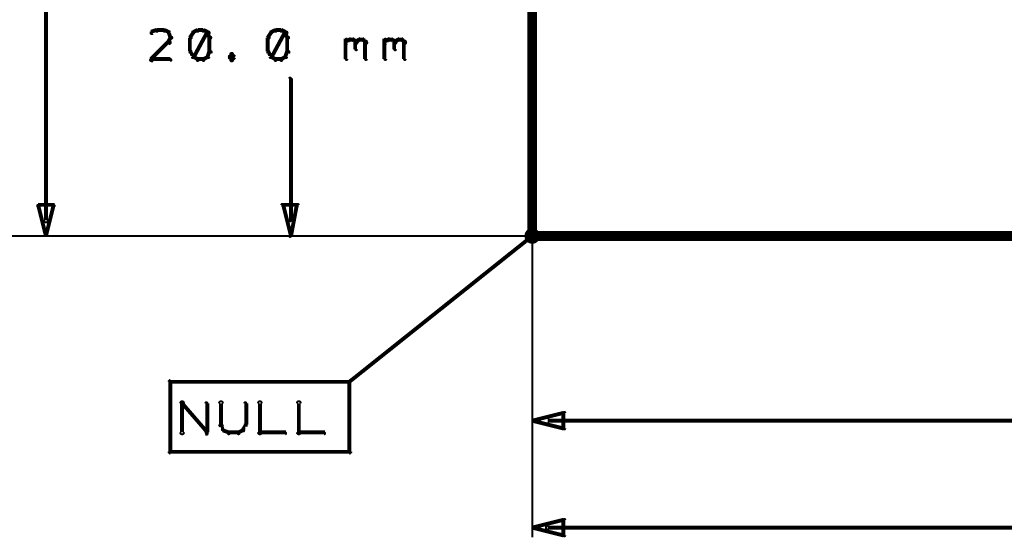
# Model space of a CAD drawing. Extents: x 178 to 725, y 26 to 878.
# Tile 2 of 93: x 216 to 267, y 26 to 53. Entities that reach past the tile are written whole.
import ezdxf

# ---------------------------------------------------------------- set-up
doc = ezdxf.new("R2010")
doc.units = 0
doc.layers.add('DIMENSIONS', color=2, linetype='CONTINUOUS')
doc.layers.add('DRAWING', color=4, linetype='CONTINUOUS')

msp = doc.modelspace()

# ---------------------------------------------------------------- linework, layer by layer
at = {"layer": 'DIMENSIONS', "color": 94}
for points in [[(217.4, 42.8, 0.1, 0.1, 1), (217.6, 42.8, 0, 0, 0), (217.5, 42.8, 0, 0, 0), (217.5, 42.8, 0.2, 0.2, 0), (217.5, 77.6, 0.2, 0.2, 0), (217.5, 77.6, 0, 0, 0), (217.5, 77.6, 0.1, 0.1, 0), (217.6, 77.6, 0.1, 0.1, 1), (217.4, 77.6, 0, 0, 0)], [(242.5, 67, 0.1, 0.1, 1), (242.5, 67, 0, 0, 0), (242.5, 67, 0, 0, 0), (242.5, 67, 0.1, 0.1, 0), (242.5, 26.5, 0.1, 0.1, 0), (242.5, 26.5, 0, 0, 0), (242.5, 26.5, 0.1, 0.1, 0), (242.5, 26.5, 0.1, 0.1, 1), (242.5, 26.5, 0, 0, 0)], [(223.2, 52.5, 0.1, 0.1, 1), (223.2, 52.6, 0, 0, 0), (223.2, 52.6, 0, 0, 0), (223.2, 52.6, 0.2, 0.2, 0), (222.9, 52.5, 0.2, 0.2, 0), (222.9, 52.5, 0, 0, 0), (222.9, 52.5, 0.1, 0.1, 0), (222.9, 52.5, 0.1, 0.1, 1), (223, 52.4, 0, 0, 0)], [(223.6, 52.5, 0.1, 0.1, 1), (223.6, 52.6, 0, 0, 0), (223.6, 52.6, 0, 0, 0), (223.6, 52.6, 0.2, 0.2, 0), (223.2, 52.6, 0.2, 0.2, 0), (223.2, 52.6, 0, 0, 0), (223.2, 52.6, 0.1, 0.1, 0), (223.2, 52.6, 0.1, 0.1, 1), (223.2, 52.5, 0, 0, 0)], [(223.8, 52.4, 0.1, 0.1, 1), (223.8, 52.5, 0, 0, 0), (223.8, 52.5, 0, 0, 0), (223.8, 52.5, 0.2, 0.2, 0), (223.6, 52.6, 0.2, 0.2, 0), (223.6, 52.6, 0, 0, 0), (223.6, 52.6, 0.1, 0.1, 0), (223.6, 52.6, 0.1, 0.1, 1), (223.6, 52.5, 0, 0, 0)], [(225.3, 52.5, 0.1, 0.1, 1), (225.3, 52.6, 0, 0, 0), (225.3, 52.6, 0, 0, 0), (225.3, 52.6, 0.2, 0.2, 0), (225.1, 52.5, 0.2, 0.2, 0), (225.1, 52.5, 0, 0, 0), (225.1, 52.5, 0.1, 0.1, 0), (225.1, 52.5, 0.1, 0.1, 1), (225.1, 52.4, 0, 0, 0)], [(225.6, 52.5, 0.1, 0.1, 1), (225.6, 52.6, 0, 0, 0), (225.6, 52.6, 0, 0, 0), (225.6, 52.6, 0.2, 0.2, 0), (225.3, 52.6, 0.2, 0.2, 0), (225.3, 52.6, 0, 0, 0), (225.3, 52.6, 0.1, 0.1, 0), (225.3, 52.6, 0.1, 0.1, 1), (225.3, 52.5, 0, 0, 0)], [(225.8, 52.4, 0.1, 0.1, 1), (225.8, 52.5, 0, 0, 0), (225.8, 52.5, 0, 0, 0), (225.8, 52.5, 0.2, 0.2, 0), (225.6, 52.6, 0.2, 0.2, 0), (225.6, 52.6, 0, 0, 0), (225.6, 52.6, 0.1, 0.1, 0), (225.6, 52.6, 0.1, 0.1, 1), (225.6, 52.5, 0, 0, 0)], [(229.3, 52.5, 0.1, 0.1, 1), (229.3, 52.6, 0, 0, 0), (229.3, 52.6, 0, 0, 0), (229.3, 52.6, 0.2, 0.2, 0), (229.1, 52.5, 0.2, 0.2, 0), (229.1, 52.5, 0, 0, 0), (229.1, 52.5, 0.1, 0.1, 0), (229.1, 52.5, 0.1, 0.1, 1), (229.1, 52.4, 0, 0, 0)], [(229.6, 52.5, 0.1, 0.1, 1), (229.6, 52.6, 0, 0, 0), (229.6, 52.6, 0, 0, 0), (229.6, 52.6, 0.2, 0.2, 0), (229.3, 52.6, 0.2, 0.2, 0), (229.3, 52.6, 0, 0, 0), (229.3, 52.6, 0.1, 0.1, 0), (229.3, 52.6, 0.1, 0.1, 1), (229.3, 52.5, 0, 0, 0)], [(229.8, 52.4, 0.1, 0.1, 1), (229.8, 52.5, 0, 0, 0), (229.8, 52.5, 0, 0, 0), (229.8, 52.5, 0.2, 0.2, 0), (229.6, 52.6, 0.2, 0.2, 0), (229.6, 52.6, 0, 0, 0), (229.6, 52.6, 0.1, 0.1, 0), (229.6, 52.6, 0.1, 0.1, 1), (229.6, 52.5, 0, 0, 0)], [(223.9, 52.2, 0.1, 0.1, 1), (224, 52.2, 0, 0, 0), (223.9, 52.2, 0, 0, 0), (223.9, 52.2, 0.2, 0.2, 0), (223.8, 52.5, 0.2, 0.2, 0), (223.8, 52.5, 0, 0, 0), (223.8, 52.5, 0.1, 0.1, 0), (223.9, 52.5, 0.1, 0.1, 1), (223.8, 52.4, 0, 0, 0)], [(223.8, 52, 0.1, 0.1, 1), (223.9, 51.9, 0, 0, 0), (223.8, 52, 0, 0, 0), (223.8, 52, 0.2, 0.2, 0), (223.9, 52.2, 0.2, 0.2, 0), (223.9, 52.2, 0, 0, 0), (223.9, 52.2, 0.1, 0.1, 0), (224, 52.2, 0.1, 0.1, 1), (223.9, 52.2, 0, 0, 0)], [(225.1, 52.4, 0.1, 0.1, 1), (225, 52.5, 0, 0, 0), (225.1, 52.5, 0, 0, 0), (225.1, 52.5, 0.2, 0.2, 0), (224.9, 52.2, 0.2, 0.2, 0), (224.9, 52.2, 0, 0, 0), (224.9, 52.2, 0.1, 0.1, 0), (224.9, 52.2, 0.1, 0.1, 1), (225, 52.2, 0, 0, 0)], [(225, 52.2, 0.1, 0.1, 1), (224.9, 52.2, 0, 0, 0), (224.9, 52.2, 0, 0, 0), (224.9, 52.2, 0.2, 0.2, 0), (224.9, 51.5, 0.2, 0.2, 0), (224.9, 51.5, 0, 0, 0), (224.9, 51.5, 0.1, 0.1, 0), (224.9, 51.5, 0.1, 0.1, 1), (225, 51.5, 0, 0, 0)], [(225, 51.2, 0.1, 0.1, 1), (225.1, 51.2, 0, 0, 0), (225.1, 51.2, 0, 0, 0), (225.1, 51.2, 0.2, 0.2, 0), (225.8, 52.5, 0.2, 0.2, 0), (225.8, 52.5, 0, 0, 0), (225.8, 52.5, 0.1, 0.1, 0), (225.9, 52.4, 0.1, 0.1, 1), (225.8, 52.5, 0, 0, 0)], [(225.9, 52.2, 0.1, 0.1, 1), (226, 52.2, 0, 0, 0), (225.9, 52.2, 0, 0, 0), (225.9, 52.2, 0.2, 0.2, 0), (225.8, 52.5, 0.2, 0.2, 0), (225.8, 52.5, 0, 0, 0), (225.8, 52.5, 0.1, 0.1, 0), (225.9, 52.5, 0.1, 0.1, 1), (225.8, 52.4, 0, 0, 0)], [(225.9, 51.5, 0.1, 0.1, 1), (226, 51.5, 0, 0, 0), (225.9, 51.5, 0, 0, 0), (225.9, 51.5, 0.2, 0.2, 0), (225.9, 52.2, 0.2, 0.2, 0), (225.9, 52.2, 0, 0, 0), (225.9, 52.2, 0.1, 0.1, 0), (226, 52.2, 0.1, 0.1, 1), (225.9, 52.2, 0, 0, 0)], [(229.1, 52.4, 0.1, 0.1, 1), (229, 52.5, 0, 0, 0), (229.1, 52.5, 0, 0, 0), (229.1, 52.5, 0.2, 0.2, 0), (228.9, 52.2, 0.2, 0.2, 0), (228.9, 52.2, 0, 0, 0), (228.9, 52.2, 0.1, 0.1, 0), (228.9, 52.2, 0.1, 0.1, 1), (229, 52.2, 0, 0, 0)], [(229, 52.2, 0.1, 0.1, 1), (228.9, 52.2, 0, 0, 0), (228.9, 52.2, 0, 0, 0), (228.9, 52.2, 0.2, 0.2, 0), (228.9, 51.5, 0.2, 0.2, 0), (228.9, 51.5, 0, 0, 0), (228.9, 51.5, 0.1, 0.1, 0), (228.9, 51.5, 0.1, 0.1, 1), (229, 51.5, 0, 0, 0)], [(229, 51.2, 0.1, 0.1, 1), (229.1, 51.2, 0, 0, 0), (229.1, 51.2, 0, 0, 0), (229.1, 51.2, 0.2, 0.2, 0), (229.8, 52.5, 0.2, 0.2, 0), (229.8, 52.5, 0, 0, 0), (229.8, 52.5, 0.1, 0.1, 0), (229.9, 52.4, 0.1, 0.1, 1), (229.8, 52.5, 0, 0, 0)], [(229.9, 52.2, 0.1, 0.1, 1), (230, 52.2, 0, 0, 0), (229.9, 52.2, 0, 0, 0), (229.9, 52.2, 0.2, 0.2, 0), (229.8, 52.5, 0.2, 0.2, 0), (229.8, 52.5, 0, 0, 0), (229.8, 52.5, 0.1, 0.1, 0), (229.9, 52.5, 0.1, 0.1, 1), (229.8, 52.4, 0, 0, 0)], [(229.9, 51.5, 0.1, 0.1, 1), (230, 51.5, 0, 0, 0), (229.9, 51.5, 0, 0, 0), (229.9, 51.5, 0.2, 0.2, 0), (229.9, 52.2, 0.2, 0.2, 0), (229.9, 52.2, 0, 0, 0), (229.9, 52.2, 0.1, 0.1, 0), (230, 52.2, 0.1, 0.1, 1), (229.9, 52.2, 0, 0, 0)], [(232.9, 52, 0.1, 0.1, 1), (233, 51.9, 0, 0, 0), (232.9, 52, 0, 0, 0), (232.9, 52, 0.2, 0.2, 0), (233.1, 52.1, 0.2, 0.2, 0), (233.1, 52.1, 0, 0, 0), (233.1, 52.1, 0.1, 0.1, 0), (233.1, 52, 0.1, 0.1, 1), (233, 52.1, 0, 0, 0)], [(232.9, 51.1, 0.1, 0.1, 1), (233, 51.1, 0, 0, 0), (232.9, 51.1, 0, 0, 0), (232.9, 51.1, 0.2, 0.2, 0), (232.9, 52.1, 0.2, 0.2, 0), (232.9, 52.1, 0, 0, 0), (232.9, 52.1, 0.1, 0.1, 0), (233, 52.1, 0.1, 0.1, 1), (232.9, 52.1, 0, 0, 0)], [(233.1, 52.1, 0.1, 0.1, 1), (233.1, 52, 0, 0, 0), (233.1, 52.1, 0, 0, 0), (233.1, 52.1, 0.2, 0.2, 0), (233.3, 52.1, 0.2, 0.2, 0), (233.3, 52.1, 0, 0, 0), (233.3, 52.1, 0.1, 0.1, 0), (233.3, 52, 0.1, 0.1, 1), (233.3, 52.1, 0, 0, 0)], [(233.4, 52.1, 0.1, 0.1, 1), (233.3, 52, 0, 0, 0), (233.3, 52.1, 0, 0, 0), (233.3, 52.1, 0.2, 0.2, 0), (233.4, 52, 0.2, 0.2, 0), (233.4, 52, 0, 0, 0), (233.4, 52, 0.1, 0.1, 0), (233.4, 51.9, 0.1, 0.1, 1), (233.5, 52, 0, 0, 0)], [(233.4, 52, 0.1, 0.1, 1), (233.5, 51.9, 0, 0, 0), (233.4, 52, 0, 0, 0), (233.4, 52, 0.2, 0.2, 0), (233.6, 52.1, 0.2, 0.2, 0), (233.6, 52.1, 0, 0, 0), (233.6, 52.1, 0.1, 0.1, 0), (233.6, 52, 0.1, 0.1, 1), (233.5, 52.1, 0, 0, 0)], [(233.5, 52, 0.1, 0.1, 1), (233.4, 52, 0, 0, 0), (233.4, 52, 0, 0, 0), (233.4, 52, 0.2, 0.2, 0), (233.4, 51.6, 0.2, 0.2, 0), (233.4, 51.6, 0, 0, 0), (233.4, 51.6, 0.1, 0.1, 0), (233.4, 51.6, 0.1, 0.1, 1), (233.5, 51.6, 0, 0, 0)], [(233.6, 52.1, 0.1, 0.1, 1), (233.6, 52, 0, 0, 0), (233.6, 52.1, 0, 0, 0), (233.6, 52.1, 0.2, 0.2, 0), (233.8, 52.1, 0.2, 0.2, 0), (233.8, 52.1, 0, 0, 0), (233.8, 52.1, 0.1, 0.1, 0), (233.8, 52, 0.1, 0.1, 1), (233.8, 52.1, 0, 0, 0)], [(233.9, 52.1, 0.1, 0.1, 1), (233.8, 52, 0, 0, 0), (233.8, 52.1, 0, 0, 0), (233.8, 52.1, 0.2, 0.2, 0), (233.9, 52, 0.2, 0.2, 0), (233.9, 52, 0, 0, 0), (233.9, 52, 0.1, 0.1, 0), (233.9, 51.9, 0.1, 0.1, 1), (234, 52, 0, 0, 0)], [(234, 52, 0.1, 0.1, 1), (233.9, 52, 0, 0, 0), (233.9, 52, 0, 0, 0), (233.9, 52, 0.2, 0.2, 0), (233.9, 51.1, 0.2, 0.2, 0), (233.9, 51.1, 0, 0, 0), (233.9, 51.1, 0.1, 0.1, 0), (233.9, 51.1, 0.1, 0.1, 1), (234, 51.1, 0, 0, 0)], [(234.9, 52, 0.1, 0.1, 1), (235, 51.9, 0, 0, 0), (234.9, 52, 0, 0, 0), (234.9, 52, 0.2, 0.2, 0), (235.1, 52.1, 0.2, 0.2, 0), (235.1, 52.1, 0, 0, 0), (235.1, 52.1, 0.1, 0.1, 0), (235.1, 52, 0.1, 0.1, 1), (235, 52.1, 0, 0, 0)], [(234.9, 51.1, 0.1, 0.1, 1), (235, 51.1, 0, 0, 0), (234.9, 51.1, 0, 0, 0), (234.9, 51.1, 0.2, 0.2, 0), (234.9, 52.1, 0.2, 0.2, 0), (234.9, 52.1, 0, 0, 0), (234.9, 52.1, 0.1, 0.1, 0), (235, 52.1, 0.1, 0.1, 1), (234.9, 52.1, 0, 0, 0)], [(235.1, 52.1, 0.1, 0.1, 1), (235.1, 52, 0, 0, 0), (235.1, 52.1, 0, 0, 0), (235.1, 52.1, 0.2, 0.2, 0), (235.3, 52.1, 0.2, 0.2, 0), (235.3, 52.1, 0, 0, 0), (235.3, 52.1, 0.1, 0.1, 0), (235.3, 52, 0.1, 0.1, 1), (235.3, 52.1, 0, 0, 0)], [(235.4, 52.1, 0.1, 0.1, 1), (235.3, 52, 0, 0, 0), (235.3, 52.1, 0, 0, 0), (235.3, 52.1, 0.2, 0.2, 0), (235.4, 52, 0.2, 0.2, 0), (235.4, 52, 0, 0, 0), (235.4, 52, 0.1, 0.1, 0), (235.4, 51.9, 0.1, 0.1, 1), (235.5, 52, 0, 0, 0)], [(235.4, 52, 0.1, 0.1, 1), (235.5, 51.9, 0, 0, 0), (235.4, 52, 0, 0, 0), (235.4, 52, 0.2, 0.2, 0), (235.6, 52.1, 0.2, 0.2, 0), (235.6, 52.1, 0, 0, 0), (235.6, 52.1, 0.1, 0.1, 0), (235.6, 52, 0.1, 0.1, 1), (235.5, 52.1, 0, 0, 0)], [(235.5, 52, 0.1, 0.1, 1), (235.4, 52, 0, 0, 0), (235.4, 52, 0, 0, 0), (235.4, 52, 0.2, 0.2, 0), (235.4, 51.6, 0.2, 0.2, 0), (235.4, 51.6, 0, 0, 0), (235.4, 51.6, 0.1, 0.1, 0), (235.4, 51.6, 0.1, 0.1, 1), (235.5, 51.6, 0, 0, 0)], [(235.6, 52.1, 0.1, 0.1, 1), (235.6, 52, 0, 0, 0), (235.6, 52.1, 0, 0, 0), (235.6, 52.1, 0.2, 0.2, 0), (235.8, 52.1, 0.2, 0.2, 0), (235.8, 52.1, 0, 0, 0), (235.8, 52.1, 0.1, 0.1, 0), (235.8, 52, 0.1, 0.1, 1), (235.8, 52.1, 0, 0, 0)], [(235.9, 52.1, 0.1, 0.1, 1), (235.8, 52, 0, 0, 0), (235.8, 52.1, 0, 0, 0), (235.8, 52.1, 0.2, 0.2, 0), (235.9, 52, 0.2, 0.2, 0), (235.9, 52, 0, 0, 0), (235.9, 52, 0.1, 0.1, 0), (235.9, 51.9, 0.1, 0.1, 1), (236, 52, 0, 0, 0)], [(236, 52, 0.1, 0.1, 1), (235.9, 52, 0, 0, 0), (235.9, 52, 0, 0, 0), (235.9, 52, 0.2, 0.2, 0), (235.9, 51.1, 0.2, 0.2, 0), (235.9, 51.1, 0, 0, 0), (235.9, 51.1, 0.1, 0.1, 0), (235.9, 51.1, 0.1, 0.1, 1), (236, 51.1, 0, 0, 0)], [(222.9, 51.1, 0.1, 0.1, 1), (223, 51, 0, 0, 0), (222.9, 51.1, 0, 0, 0), (222.9, 51.1, 0.2, 0.2, 0), (223.8, 52, 0.2, 0.2, 0), (223.8, 52, 0, 0, 0), (223.8, 52, 0.1, 0.1, 0), (223.9, 51.9, 0.1, 0.1, 1), (223.8, 52, 0, 0, 0)], [(225, 51.5, 0.1, 0.1, 1), (224.9, 51.4, 0, 0, 0), (224.9, 51.5, 0, 0, 0), (224.9, 51.5, 0.2, 0.2, 0), (225.1, 51.2, 0.2, 0.2, 0), (225.1, 51.2, 0, 0, 0), (225.1, 51.2, 0.1, 0.1, 0), (225, 51.2, 0.1, 0.1, 1), (225.1, 51.2, 0, 0, 0)], [(225.8, 51.2, 0.1, 0.1, 1), (225.9, 51.2, 0, 0, 0), (225.8, 51.2, 0, 0, 0), (225.8, 51.2, 0.2, 0.2, 0), (225.9, 51.5, 0.2, 0.2, 0), (225.9, 51.5, 0, 0, 0), (225.9, 51.5, 0.1, 0.1, 0), (226, 51.4, 0.1, 0.1, 1), (225.9, 51.5, 0, 0, 0)], [(229, 51.5, 0.1, 0.1, 1), (228.9, 51.4, 0, 0, 0), (228.9, 51.5, 0, 0, 0), (228.9, 51.5, 0.2, 0.2, 0), (229.1, 51.2, 0.2, 0.2, 0), (229.1, 51.2, 0, 0, 0), (229.1, 51.2, 0.1, 0.1, 0), (229, 51.2, 0.1, 0.1, 1), (229.1, 51.2, 0, 0, 0)], [(229.8, 51.2, 0.1, 0.1, 1), (229.9, 51.2, 0, 0, 0), (229.8, 51.2, 0, 0, 0), (229.8, 51.2, 0.2, 0.2, 0), (229.9, 51.5, 0.2, 0.2, 0), (229.9, 51.5, 0, 0, 0), (229.9, 51.5, 0.1, 0.1, 0), (230, 51.4, 0.1, 0.1, 1), (229.9, 51.5, 0, 0, 0)], [(223.9, 51, 0.1, 0.1, 1), (223.9, 51.1, 0, 0, 0), (223.9, 51.1, 0, 0, 0), (223.9, 51.1, 0.2, 0.2, 0), (222.9, 51.1, 0.2, 0.2, 0), (222.9, 51.1, 0, 0, 0), (222.9, 51.1, 0.1, 0.1, 0), (222.9, 51.1, 0.1, 0.1, 1), (222.9, 51, 0, 0, 0)], [(225.1, 51.2, 0.1, 0.1, 1), (225.1, 51.2, 0, 0, 0), (225.1, 51.2, 0, 0, 0), (225.1, 51.2, 0.2, 0.2, 0), (225.3, 51.1, 0.2, 0.2, 0), (225.3, 51.1, 0, 0, 0), (225.3, 51.1, 0.1, 0.1, 0), (225.3, 51, 0.1, 0.1, 1), (225.3, 51.1, 0, 0, 0)], [(225.3, 51.1, 0.1, 0.1, 1), (225.3, 51, 0, 0, 0), (225.3, 51.1, 0, 0, 0), (225.3, 51.1, 0.2, 0.2, 0), (225.6, 51.1, 0.2, 0.2, 0), (225.6, 51.1, 0, 0, 0), (225.6, 51.1, 0.1, 0.1, 0), (225.6, 51, 0.1, 0.1, 1), (225.6, 51.1, 0, 0, 0)], [(225.6, 51.1, 0.1, 0.1, 1), (225.6, 51, 0, 0, 0), (225.6, 51.1, 0, 0, 0), (225.6, 51.1, 0.2, 0.2, 0), (225.8, 51.2, 0.2, 0.2, 0), (225.8, 51.2, 0, 0, 0), (225.8, 51.2, 0.1, 0.1, 0), (225.8, 51.2, 0.1, 0.1, 1), (225.8, 51.2, 0, 0, 0)], [(227.1, 51.3, 0.1, 0.1, 1), (227, 51.4, 0, 0, 0), (227.1, 51.3, 0, 0, 0), (227.1, 51.3, 0.2, 0.2, 0), (226.9, 51.2, 0.2, 0.2, 0), (226.9, 51.2, 0, 0, 0), (226.9, 51.2, 0.1, 0.1, 0), (226.9, 51.2, 0.1, 0.1, 1), (227, 51.2, 0, 0, 0)], [(227, 51.2, 0.1, 0.1, 1), (226.9, 51.2, 0, 0, 0), (226.9, 51.2, 0, 0, 0), (226.9, 51.2, 0.2, 0.2, 0), (227.1, 51.1, 0.2, 0.2, 0), (227.1, 51.1, 0, 0, 0), (227.1, 51.1, 0.1, 0.1, 0), (227, 51, 0.1, 0.1, 1), (227.1, 51.1, 0, 0, 0)], [(227.2, 51.2, 0.1, 0.1, 1), (227.2, 51.2, 0, 0, 0), (227.2, 51.2, 0, 0, 0), (227.2, 51.2, 0.2, 0.2, 0), (227.1, 51.3, 0.2, 0.2, 0), (227.1, 51.3, 0, 0, 0), (227.1, 51.3, 0.1, 0.1, 0), (227.1, 51.4, 0.1, 0.1, 1), (227, 51.3, 0, 0, 0)], [(227, 51.1, 0.1, 0.1, 1), (227.1, 51, 0, 0, 0), (227.1, 51.1, 0, 0, 0), (227.1, 51.1, 0.2, 0.2, 0), (227.2, 51.2, 0.2, 0.2, 0), (227.2, 51.2, 0, 0, 0), (227.2, 51.2, 0.1, 0.1, 0), (227.2, 51.2, 0.1, 0.1, 1), (227.2, 51.2, 0, 0, 0)], [(229.1, 51.2, 0.1, 0.1, 1), (229.1, 51.2, 0, 0, 0), (229.1, 51.2, 0, 0, 0), (229.1, 51.2, 0.2, 0.2, 0), (229.3, 51.1, 0.2, 0.2, 0), (229.3, 51.1, 0, 0, 0), (229.3, 51.1, 0.1, 0.1, 0), (229.3, 51, 0.1, 0.1, 1), (229.3, 51.1, 0, 0, 0)], [(229.3, 51.1, 0.1, 0.1, 1), (229.3, 51, 0, 0, 0), (229.3, 51.1, 0, 0, 0), (229.3, 51.1, 0.2, 0.2, 0), (229.6, 51.1, 0.2, 0.2, 0), (229.6, 51.1, 0, 0, 0), (229.6, 51.1, 0.1, 0.1, 0), (229.6, 51, 0.1, 0.1, 1), (229.6, 51.1, 0, 0, 0)], [(229.6, 51.1, 0.1, 0.1, 1), (229.6, 51, 0, 0, 0), (229.6, 51.1, 0, 0, 0), (229.6, 51.1, 0.2, 0.2, 0), (229.8, 51.2, 0.2, 0.2, 0), (229.8, 51.2, 0, 0, 0), (229.8, 51.2, 0.1, 0.1, 0), (229.8, 51.2, 0.1, 0.1, 1), (229.8, 51.2, 0, 0, 0)], [(230, 42.8, 0.1, 0.1, 1), (230.1, 42.8, 0, 0, 0), (230.1, 42.8, 0, 0, 0), (230.1, 42.8, 0.2, 0.2, 0), (230.1, 50.1, 0.2, 0.2, 0), (230.1, 50.1, 0, 0, 0), (230.1, 50.1, 0.1, 0.1, 0), (230.1, 50.1, 0.1, 0.1, 1), (230, 50.1, 0, 0, 0)], [(242.5, 49, 0.1, 0.1, 1), (242.5, 49, 0, 0, 0), (242.5, 49, 0, 0, 0), (242.5, 49, 0.1, 0.1, 0), (242.5, 32, 0.1, 0.1, 0), (242.5, 32, 0, 0, 0), (242.5, 32, 0.1, 0.1, 0), (242.5, 32, 0.1, 0.1, 1), (242.5, 32, 0, 0, 0)], [(248, 42, 0.1, 0.1, 1), (248, 42, 0, 0, 0), (248, 42, 0, 0, 0), (248, 42, 0.1, 0.1, 0), (187, 42, 0.1, 0.1, 0), (187, 42, 0, 0, 0), (187, 42, 0.1, 0.1, 0), (187, 42, 0.1, 0.1, 1), (187, 42, 0, 0, 0)], [(247.5, 42, 0.1, 0.1, 1), (247.5, 42, 0, 0, 0), (247.5, 42, 0, 0, 0), (247.5, 42, 0.1, 0.1, 0), (202, 42, 0.1, 0.1, 0), (202, 42, 0, 0, 0), (202, 42, 0.1, 0.1, 0), (202, 42, 0.1, 0.1, 1), (202, 42, 0, 0, 0)], [(316.5, 42, 0.1, 0.1, 1), (316.5, 42, 0, 0, 0), (316.5, 42, 0, 0, 0), (316.5, 42, 0.1, 0.1, 0), (217, 42, 0.1, 0.1, 0), (217, 42, 0, 0, 0), (217, 42, 0.1, 0.1, 0), (217, 42, 0.1, 0.1, 1), (217, 42, 0, 0, 0)], [(247.5, 42, 0.1, 0.1, 1), (247.5, 42, 0, 0, 0), (247.5, 42, 0, 0, 0), (247.5, 42, 0.1, 0.1, 0), (229.5, 42, 0.1, 0.1, 0), (229.5, 42, 0, 0, 0), (229.5, 42, 0.1, 0.1, 0), (229.5, 42, 0.1, 0.1, 1), (229.5, 42, 0, 0, 0)], [(243.3, 32.5, 0.1, 0.1, 1), (243.3, 32.5, 0, 0, 0), (243.3, 32.5, 0, 0, 0), (243.3, 32.5, 0.2, 0.2, 0), (329.5, 32.5, 0.2, 0.2, 0), (329.5, 32.5, 0, 0, 0), (329.5, 32.5, 0.1, 0.1, 0), (329.5, 32.5, 0.1, 0.1, 1), (329.5, 32.5, 0, 0, 0)], [(243.3, 27.1, 0.1, 0.1, 1), (243.3, 26.9, 0, 0, 0), (243.3, 27, 0, 0, 0), (243.3, 27, 0.2, 0.2, 0), (346.8, 27, 0.2, 0.2, 0), (346.8, 27, 0, 0, 0), (346.8, 27, 0.1, 0.1, 0), (346.8, 26.9, 0.1, 0.1, 1), (346.8, 27.1, 0, 0, 0)]]:
    msp.add_lwpolyline(points, format="xyseb", dxfattribs=at)
for points in [[(217.5, 42, 0.1, 0.1, 1), (217.5, 42, 0, 0, 0), (217.5, 42, 0, 0, 0), (217.5, 42, 0.2, 0.2, 0), (217.1, 43.6, 0, 0, 0), (217.1, 43.6, 0.1, 0.1, 0), (217.1, 43.6, 0.1, 0.1, 1), (217.1, 43.6, 0, 0, 0), (217.1, 43.6, 0.1, 0.1, 1), (217.1, 43.5, 0, 0, 0), (217.1, 43.6, 0, 0, 0), (217.1, 43.6, 0.2, 0.2, 0), (217.9, 43.6, 0, 0, 0), (217.9, 43.6, 0.1, 0.1, 0), (217.9, 43.5, 0.1, 0.1, 1), (217.9, 43.6, 0, 0, 0), (217.9, 43.6, 0.1, 0.1, 1), (217.9, 43.6, 0, 0, 0), (217.9, 43.6, 0, 0, 0), (217.9, 43.6, 0.2, 0.2, 0), (217.5, 42, 0.2, 0.2, 0), (217.5, 42, 0, 0, 0), (217.5, 42, 0.1, 0.1, 0), (217.5, 42, 0.1, 0.1, 1), (217.5, 42, 0, 0, 0)], [(230, 42, 0.1, 0.1, 1), (230.1, 42, 0, 0, 0), (230.1, 42, 0, 0, 0), (230.1, 42, 0.2, 0.2, 0), (229.7, 43.6, 0, 0, 0), (229.7, 43.6, 0.1, 0.1, 0), (229.7, 43.6, 0.1, 0.1, 1), (229.6, 43.6, 0, 0, 0), (229.7, 43.6, 0.1, 0.1, 1), (229.7, 43.5, 0, 0, 0), (229.7, 43.6, 0, 0, 0), (229.7, 43.6, 0.2, 0.2, 0), (230.4, 43.6, 0, 0, 0), (230.4, 43.6, 0.1, 0.1, 0), (230.4, 43.5, 0.1, 0.1, 1), (230.4, 43.6, 0, 0, 0), (230.5, 43.6, 0.1, 0.1, 1), (230.4, 43.6, 0, 0, 0), (230.4, 43.6, 0, 0, 0), (230.4, 43.6, 0.2, 0.2, 0), (230.1, 42, 0.2, 0.2, 0), (230.1, 42, 0, 0, 0), (230.1, 42, 0.1, 0.1, 0), (230, 42, 0.1, 0.1, 1), (230.1, 42, 0, 0, 0)], [(242.5, 32.5, 0.1, 0.1, 1), (242.5, 32.5, 0, 0, 0), (242.5, 32.5, 0, 0, 0), (242.5, 32.5, 0.2, 0.2, 0), (244.1, 32.9, 0, 0, 0), (244.1, 32.9, 0.1, 0.1, 0), (244.1, 32.9, 0.1, 0.1, 1), (244.1, 32.9, 0, 0, 0), (244.2, 32.9, 0.1, 0.1, 1), (244.1, 32.9, 0, 0, 0), (244.1, 32.9, 0, 0, 0), (244.1, 32.9, 0.2, 0.2, 0), (244.1, 32.1, 0, 0, 0), (244.1, 32.1, 0.1, 0.1, 0), (244.1, 32.1, 0.1, 0.1, 1), (244.2, 32.1, 0, 0, 0), (244.1, 32.1, 0.1, 0.1, 1), (244.1, 32.1, 0, 0, 0), (244.1, 32.1, 0, 0, 0), (244.1, 32.1, 0.2, 0.2, 0), (242.5, 32.5, 0.2, 0.2, 0), (242.5, 32.5, 0, 0, 0), (242.5, 32.5, 0.1, 0.1, 0), (242.5, 32.5, 0.1, 0.1, 1), (242.5, 32.5, 0, 0, 0)], [(242.5, 27, 0.1, 0.1, 1), (242.5, 27, 0, 0, 0), (242.5, 27, 0, 0, 0), (242.5, 27, 0.2, 0.2, 0), (244.1, 27.4, 0, 0, 0), (244.1, 27.4, 0.1, 0.1, 0), (244.1, 27.4, 0.1, 0.1, 1), (244.1, 27.4, 0, 0, 0), (244.2, 27.4, 0.1, 0.1, 1), (244.1, 27.4, 0, 0, 0), (244.1, 27.4, 0, 0, 0), (244.1, 27.4, 0.2, 0.2, 0), (244.1, 26.6, 0, 0, 0), (244.1, 26.6, 0.1, 0.1, 0), (244.1, 26.6, 0.1, 0.1, 1), (244.2, 26.6, 0, 0, 0), (244.1, 26.6, 0.1, 0.1, 1), (244.1, 26.6, 0, 0, 0), (244.1, 26.6, 0, 0, 0), (244.1, 26.6, 0.2, 0.2, 0), (242.5, 27, 0.2, 0.2, 0), (242.5, 27, 0, 0, 0), (242.5, 27, 0.1, 0.1, 0), (242.5, 27, 0.1, 0.1, 1), (242.5, 27, 0, 0, 0)]]:
    msp.add_lwpolyline(points, format="xyseb", close=True, dxfattribs=at)
at = {"layer": 'DRAWING', "color": 2}
for points in [[(662.5, 192, 0.5, 0.5, 0), (242.5, 192, 0, 0, 0), (242.5, 192, 0.3, 0.3, 0), (242.5, 192.1, 0.3, 0.3, 1), (242.5, 191.9, 0, 0, 0), (242.6, 192, 0.3, 0.3, 1), (242.4, 192, 0, 0, 0), (242.5, 192, 0, 0, 0), (242.5, 192, 0.5, 0.5, 0), (242.5, 42, 0.5, 0.5, 0), (242.5, 42, 0, 0, 0), (242.5, 42, 0.3, 0.3, 0), (242.4, 42, 0.3, 0.3, 1), (242.6, 42, 0, 0, 0), (242.5, 42.1, 0.3, 0.3, 1), (242.5, 41.9, 0, 0, 0), (242.5, 42, 0, 0, 0), (242.5, 42, 0.5, 0.5, 0), (662.5, 42, 0, 0, 0)], [(242.5, 42, 0.1, 0.1, 1), (242.5, 42, 0, 0, 0), (242.5, 42, 0, 0, 0), (242.5, 42, 0.2, 0.2, 0), (233.1, 34.5, 0.2, 0.2, 0), (233.1, 34.5, 0, 0, 0), (233.1, 34.5, 0.1, 0.1, 0), (233.1, 34.5, 0.1, 0.1, 1), (233.1, 34.5, 0, 0, 0)], [(224.4, 31.9, 0.1, 0.1, 1), (224.6, 31.9, 0, 0, 0), (224.5, 31.9, 0, 0, 0), (224.5, 31.9, 0.2, 0.2, 0), (224.5, 33.4, 0.2, 0.2, 0), (224.5, 33.4, 0, 0, 0), (224.5, 33.4, 0.1, 0.1, 0), (224.6, 33.4, 0.1, 0.1, 1), (224.4, 33.4, 0, 0, 0)], [(224.5, 33.4, 0.1, 0.1, 1), (224.5, 33.3, 0, 0, 0), (224.5, 33.4, 0, 0, 0), (224.5, 33.4, 0.2, 0.2, 0), (225.8, 31.9, 0.2, 0.2, 0), (225.8, 31.9, 0, 0, 0), (225.8, 31.9, 0.1, 0.1, 0), (225.7, 31.8, 0.1, 0.1, 1), (225.8, 31.9, 0, 0, 0)], [(225.7, 31.9, 0.1, 0.1, 1), (225.8, 31.9, 0, 0, 0), (225.8, 31.9, 0, 0, 0), (225.8, 31.9, 0.2, 0.2, 0), (225.8, 33.4, 0.2, 0.2, 0), (225.8, 33.4, 0, 0, 0), (225.8, 33.4, 0.1, 0.1, 0), (225.8, 33.4, 0.1, 0.1, 1), (225.7, 33.4, 0, 0, 0)], [(226.6, 33.4, 0.1, 0.1, 1), (226.4, 33.4, 0, 0, 0), (226.5, 33.4, 0, 0, 0), (226.5, 33.4, 0.2, 0.2, 0), (226.5, 32.3, 0.2, 0.2, 0), (226.5, 32.3, 0, 0, 0), (226.5, 32.3, 0.1, 0.1, 0), (226.4, 32.3, 0.1, 0.1, 1), (226.6, 32.3, 0, 0, 0)], [(227.7, 32.3, 0.1, 0.1, 1), (227.8, 32.3, 0, 0, 0), (227.8, 32.3, 0, 0, 0), (227.8, 32.3, 0.2, 0.2, 0), (227.8, 33.4, 0.2, 0.2, 0), (227.8, 33.4, 0, 0, 0), (227.8, 33.4, 0.1, 0.1, 0), (227.8, 33.4, 0.1, 0.1, 1), (227.7, 33.4, 0, 0, 0)], [(228.6, 33.4, 0.1, 0.1, 1), (228.4, 33.4, 0, 0, 0), (228.5, 33.4, 0, 0, 0), (228.5, 33.4, 0.2, 0.2, 0), (228.5, 31.9, 0.2, 0.2, 0), (228.5, 31.9, 0, 0, 0), (228.5, 31.9, 0.1, 0.1, 0), (228.4, 31.9, 0.1, 0.1, 1), (228.6, 31.9, 0, 0, 0)], [(230.6, 33.4, 0.1, 0.1, 1), (230.4, 33.4, 0, 0, 0), (230.5, 33.4, 0, 0, 0), (230.5, 33.4, 0.2, 0.2, 0), (230.5, 31.9, 0.2, 0.2, 0), (230.5, 31.9, 0, 0, 0), (230.5, 31.9, 0.1, 0.1, 0), (230.4, 31.9, 0.1, 0.1, 1), (230.6, 31.9, 0, 0, 0)], [(226.5, 32.3, 0.1, 0.1, 1), (226.5, 32.2, 0, 0, 0), (226.5, 32.3, 0, 0, 0), (226.5, 32.3, 0.2, 0.2, 0), (226.6, 32, 0.2, 0.2, 0), (226.6, 32, 0, 0, 0), (226.6, 32, 0.1, 0.1, 0), (226.6, 32, 0.1, 0.1, 1), (226.7, 32, 0, 0, 0)], [(227.6, 32, 0.1, 0.1, 1), (227.7, 32, 0, 0, 0), (227.6, 32, 0, 0, 0), (227.6, 32, 0.2, 0.2, 0), (227.8, 32.3, 0.2, 0.2, 0), (227.8, 32.3, 0, 0, 0), (227.8, 32.3, 0.1, 0.1, 0), (227.8, 32.2, 0.1, 0.1, 1), (227.7, 32.3, 0, 0, 0)], [(226.6, 32, 0.1, 0.1, 1), (226.6, 32, 0, 0, 0), (226.6, 32, 0, 0, 0), (226.6, 32, 0.2, 0.2, 0), (226.9, 31.9, 0.2, 0.2, 0), (226.9, 31.9, 0, 0, 0), (226.9, 31.9, 0.1, 0.1, 0), (226.9, 31.8, 0.1, 0.1, 1), (226.9, 31.9, 0, 0, 0)], [(226.9, 31.9, 0.1, 0.1, 1), (226.9, 31.8, 0, 0, 0), (226.9, 31.9, 0, 0, 0), (226.9, 31.9, 0.2, 0.2, 0), (227.4, 31.9, 0.2, 0.2, 0), (227.4, 31.9, 0, 0, 0), (227.4, 31.9, 0.1, 0.1, 0), (227.4, 31.8, 0.1, 0.1, 1), (227.4, 31.9, 0, 0, 0)], [(227.4, 31.9, 0.1, 0.1, 1), (227.4, 31.8, 0, 0, 0), (227.4, 31.9, 0, 0, 0), (227.4, 31.9, 0.2, 0.2, 0), (227.6, 32, 0.2, 0.2, 0), (227.6, 32, 0, 0, 0), (227.6, 32, 0.1, 0.1, 0), (227.6, 32, 0.1, 0.1, 1), (227.6, 32, 0, 0, 0)], [(228.5, 31.9, 0.1, 0.1, 1), (228.5, 31.8, 0, 0, 0), (228.5, 31.9, 0, 0, 0), (228.5, 31.9, 0.2, 0.2, 0), (229.8, 31.9, 0.2, 0.2, 0), (229.8, 31.9, 0, 0, 0), (229.8, 31.9, 0.1, 0.1, 0), (229.8, 31.8, 0.1, 0.1, 1), (229.8, 31.9, 0, 0, 0)], [(230.5, 31.9, 0.1, 0.1, 1), (230.5, 31.8, 0, 0, 0), (230.5, 31.9, 0, 0, 0), (230.5, 31.9, 0.2, 0.2, 0), (231.8, 31.9, 0.2, 0.2, 0), (231.8, 31.9, 0, 0, 0), (231.8, 31.9, 0.1, 0.1, 0), (231.8, 31.8, 0.1, 0.1, 1), (231.8, 31.9, 0, 0, 0)]]:
    msp.add_lwpolyline(points, format="xyseb", dxfattribs=at)
for points in [[(242.3, 42, 0.1, 0.1, 1), (242.2, 42, 0, 0, 0), (242.2, 42, 0, 0, 0), (242.2, 42, 0.2, 0.2, 1), (242.8, 42, 0, 0, 0), (242.8, 42, 0.1, 0.1, 0), (242.8, 42, 0.1, 0.1, 1), (242.7, 42, 0, 0, 0), (242.7, 42, 0.1, 0.1, 1), (242.8, 42, 0, 0, 0), (242.8, 42, 0, 0, 0), (242.8, 42, 0.2, 0.2, 1), (242.2, 42, 0.2, 0.2, 0), (242.2, 42, 0, 0, 0), (242.2, 42, 0.1, 0.1, 0), (242.2, 42, 0.1, 0.1, 1), (242.3, 42, 0, 0, 0)], [(233.1, 30.9, 0.1, 0.1, 1), (233.2, 30.9, 0, 0, 0), (233.1, 30.9, 0, 0, 0), (233.1, 30.9, 0.2, 0.2, 0), (233.1, 34.5, 0, 0, 0), (233.1, 34.5, 0.1, 0.1, 0), (233.2, 34.5, 0.1, 0.1, 1), (233.1, 34.5, 0, 0, 0), (233.1, 34.5, 0.1, 0.1, 1), (233.1, 34.6, 0, 0, 0), (233.1, 34.5, 0, 0, 0), (233.1, 34.5, 0.2, 0.2, 0), (223.9, 34.5, 0, 0, 0), (223.9, 34.5, 0.1, 0.1, 0), (223.9, 34.6, 0.1, 0.1, 1), (223.9, 34.5, 0, 0, 0), (223.9, 34.5, 0.1, 0.1, 1), (223.8, 34.5, 0, 0, 0), (223.9, 34.5, 0, 0, 0), (223.9, 34.5, 0.2, 0.2, 0), (223.9, 30.9, 0, 0, 0), (223.9, 30.9, 0.1, 0.1, 0), (223.8, 30.9, 0.1, 0.1, 1), (223.9, 30.9, 0, 0, 0), (223.9, 30.9, 0.1, 0.1, 1), (223.9, 30.8, 0, 0, 0), (223.9, 30.9, 0, 0, 0), (223.9, 30.9, 0.2, 0.2, 0), (233.1, 30.9, 0.2, 0.2, 0), (233.1, 30.9, 0, 0, 0), (233.1, 30.9, 0.1, 0.1, 0), (233.1, 30.8, 0.1, 0.1, 1), (233.1, 30.9, 0, 0, 0)]]:
    msp.add_lwpolyline(points, format="xyseb", close=True, dxfattribs=at)

doc.saveas('drawing.dxf')
